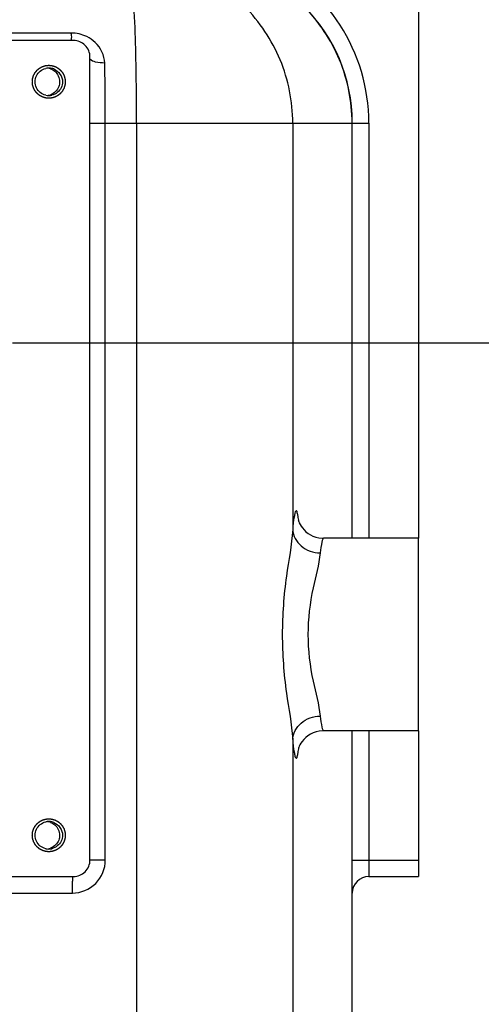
# Model space of a CAD drawing. Header units: millimetres. Extents: x 8 to 412, y 8 to 288.
# Tile 7 of 15: x 162.13 to 170.52, y 129.88 to 147.78. Entities that reach past the tile are written whole.
import ezdxf

# ---------------------------------------------------------------- set-up
doc = ezdxf.new("R2010")
doc.units = ezdxf.units.MM
doc.header["$LTSCALE"] = 23.1
doc.linetypes.add('CENTER', pattern=[0.6, 0.375, -0.075, 0.075, -0.075])
doc.layers.get('0').update_dxf_attribs({"linetype": 'CONTINUOUS'})
doc.layers.add('02___PRT_ALL_AXES', color=7, linetype='CONTINUOUS')
doc.styles.get("Standard").update_dxf_attribs({"font": 'txt', "width": 0.8})
doc.dimstyles.new('DIMSTYLE_1', dxfattribs={"dimtxt": 2.5, "dimasz": 3.5, "dimexe": 2, "dimexo": 0, "dimtad": 1, "dimdec": 0, "dimlfac": 10, "dimdsep": 46, "dimtxsty": 'Standard', "dimblk": '_FILLED', "dimblk1": '_FILLED', "dimblk2": '_FILLED', "dimcen": 0, "dimclrt": 5, "dimadec": 3, "dimazin": 2, "dimtp": 1.2, "dimtm": 1.2, "dimtfac": 1, "dimtdec": 0, "dimtofl": 0, "dimtmove": 0, "dimatfit": 3, "dimldrblk": '_FILLED', "dimfxl": 1, "dimtolj": 1, "dimarcsym": 0})

# ---------------------------------------------------------------- blocks, each defined once
blk = doc.blocks.new('_FILLED')
at = {"color": 0, "linetype": 'ByBlock'}
blk.add_solid([(0, 0), (-1, 0.2143), (-1, -0.2143)], dxfattribs=at)
blk = doc.blocks.new('*D1')
at = {"color": 2, "linetype": 'Continuous', "transparency": 16777216}
for p, q in [((201.663, 181.904), (201.663, 83.838)), ((51.278, 124.581), (51.278, 83.838)), ((51.278, 85.838), (126.47, 85.838)), ((201.663, 85.838), (126.47, 85.838))]:
    blk.add_line(p, q, dxfattribs=at)
at = {"color": 2, "linetype": 'Continuous', "transparency": 16777216, "xscale": 3.5, "yscale": 3.5, "zscale": 3.5, "rotation": 180}
blk.add_blockref('_FILLED', (51.278, 85.838), dxfattribs=at)
at = {"color": 2, "linetype": 'Continuous', "transparency": 16777216, "xscale": 3.5, "yscale": 3.5, "zscale": 3.5}
blk.add_blockref('_FILLED', (201.663, 85.838), dxfattribs=at)
at = {"color": 5, "linetype": 'Continuous', "transparency": 16777216, "insert": (127.322, 88.963), "char_height": 2.5, "width": 8, "attachment_point": 2, "line_spacing_factor": 0.9}
blk.add_mtext('1504', dxfattribs=at)

msp = doc.modelspace()

# ---------------------------------------------------------------- linework, layer by layer
at = {"color": 7, "linetype": 'Continuous'}
for p, q in [((169.37767, 149.2036), (169.37767, 138.3536)), ((163.06297, 147.53996), (148.48298, 147.53996)), ((163.10932, 147.4036), (148.52932, 147.4036)), ((163.4089, 132.5036), (163.4089, 147.1036)), ((163.4089, 145.9036), (168.47767, 145.9036)), ((163.68756, 132.5036), (163.68756, 145.9036)), ((164.25568, 145.9036), (164.25568, 115.69775)), ((167.09456, 145.9036), (167.09456, 138.51121)), ((168.17356, 138.3536), (168.17356, 145.9036)), ((168.17767, 138.3536), (168.17767, 145.9036)), ((168.47767, 145.9036), (168.47767, 138.3536)), ((168.17356, 122.08215), (168.17356, 134.8536)), ((168.17767, 122.08215), (168.17767, 134.8536)), ((168.47767, 134.8536), (168.47767, 132.2036)), ((169.37767, 134.8536), (169.37767, 132.2036)), ((167.09456, 134.69599), (167.09456, 115.69775)), ((163.68756, 132.5036), (163.4089, 132.5036)), ((168.17767, 132.5036), (169.37767, 132.5036)), ((148.52932, 132.2036), (163.10932, 132.2036)), ((168.47767, 132.2036), (169.37767, 132.2036)), ((148.50839, 131.9036), (163.08838, 131.9036))]:
    msp.add_line(p, q, dxfattribs=at)
for points in [[(167.19662, 138.67894), (167.19552, 138.68444), (167.19539, 138.68505), (167.19649, 138.68085), (167.19918, 138.67185), (167.20463, 138.6562), (167.21404, 138.6334), (167.22789, 138.60541), (167.24636, 138.57429), (167.27025, 138.54077), (167.29999, 138.50622), (167.33436, 138.47336), (167.37261, 138.44342), (167.41523, 138.41654), (167.4623, 138.39334), (167.51339, 138.37474), (167.56824, 138.3615), (167.62714, 138.35444), (167.65639, 138.35357)], [(167.6564, 134.85362), (167.63534, 134.85317), (167.57579, 134.847), (167.51882, 134.83406), (167.46527, 134.8151), (167.4155, 134.7908), (167.37015, 134.76202), (167.33015, 134.73014), (167.29512, 134.69575), (167.26544, 134.66015), (167.24226, 134.62647), (167.22521, 134.59673), (167.21288, 134.57117), (167.20441, 134.5504), (167.19928, 134.53566), (167.19664, 134.52688), (167.19634, 134.5258)]]:
    msp.add_lwpolyline(points, dxfattribs=at)
for centre, radius, start, end in [((165.17767, 145.9036), 3, 0, 90), ((165.17767, 145.9036), 3.29999, 0, 65.380023), ((168.47767, 131.9036), 0.3, 90, 180)]:
    msp.add_arc(centre, radius, start, end, dxfattribs=at)
for points, knots in [([(167.09456, 145.9036), (167.09456, 146.29376), (166.93874, 147.08247), (166.27215, 148.07958), (165.27639, 148.74741), (164.48835, 148.9036), (164.09868, 148.9036)], [0, 0, 0, 0, 0.25016273, 0.50022239, 0.75015084, 1, 1, 1, 1]), ([(168.17356, 145.9036), (168.17356, 146.29377), (168.01774, 147.08247), (167.35114, 148.07958), (166.35538, 148.74741), (165.56735, 148.9036), (165.17767, 148.9036)], [0, 0, 0, 0, 0.25016507, 0.50022397, 0.75015169, 1, 1, 1, 1]), ([(164.25568, 145.9036), (164.25568, 146.09863), (164.25178, 146.8059), (164.23647, 147.51334), (164.2097, 148.02492)], [0, 0, 0, 0, 0.27573491, 1, 1, 1, 1]), ([(163.06297, 147.53996), (163.06411, 147.50656), (163.07606, 147.47664), (163.06378, 147.4036), (163.07613, 147.4036)], [0, 0, 0, 0, 0.73018624, 1, 1, 1, 1]), ([(163.4089, 147.1036), (163.4089, 147.18012), (163.34514, 147.33954), (163.18577, 147.4036), (163.10932, 147.4036)], [0, 0, 0, 0, 0.50024251, 1, 1, 1, 1]), ([(163.67681, 146.99451), (163.62147, 146.99451), (163.52954, 147.00358), (163.43494, 147.03525), (163.40831, 147.06272)], [0, 0, 0, 0, 0.59124857, 1, 1, 1, 1]), ([(163.68756, 145.9036), (163.68756, 145.9965), (163.68667, 146.36016), (163.68234, 146.72381), (163.67681, 146.99451)], [0, 0, 0, 0, 0.2554655, 1, 1, 1, 1]), ([(167.20541, 138.65599), (167.20162, 138.68854), (167.19586, 138.74623), (167.17913, 138.80263), (167.17306, 138.85366), (167.13807, 138.84823), (167.13455, 138.79842), (167.10595, 138.69541), (167.10109, 138.58897), (167.09456, 138.51121)], [0, 0, 0, 0, 0.17646821, 0.29599563, 0.35859114, 0.38475811, 0.45369644, 0.57977464, 1, 1, 1, 1]), ([(167.09456, 138.51121), (167.07424, 138.22803), (166.95227, 137.59888), (166.90414, 136.95903), (166.90407, 136.6036)], [0, 0, 0, 0, 0.44406464, 1, 1, 1, 1]), ([(167.09456, 138.51121), (167.09816, 138.40058), (167.22751, 138.16811), (167.4702, 138.09016), (167.59388, 138.08725)], [0, 0, 0, 0, 0.47219375, 1, 1, 1, 1]), ([(167.65639, 138.35358), (167.6485, 138.35357), (167.63315, 138.32497), (167.61274, 138.24255), (167.60105, 138.1538), (167.59388, 138.08729)], [0, 0, 0, 0, 0.08525068, 0.2772622, 1, 1, 1, 1]), ([(167.59388, 138.08729), (167.57075, 137.87294), (167.43103, 137.38978), (167.3717, 136.88858), (167.37163, 136.6036)], [0, 0, 0, 0, 0.43069792, 1, 1, 1, 1]), ([(166.90407, 136.6036), (166.90404, 136.24815), (166.9523, 135.60829), (167.07424, 134.97915), (167.09456, 134.69599)], [0, 0, 0, 0, 0.55595921, 1, 1, 1, 1]), ([(167.37163, 136.6036), (167.37159, 136.31857), (167.43113, 135.81738), (167.57075, 135.33421), (167.59388, 135.1199)], [0, 0, 0, 0, 0.56939533, 1, 1, 1, 1]), ([(167.09458, 134.69599), (167.09819, 134.80661), (167.22753, 135.03906), (167.4702, 135.11702), (167.59388, 135.11993)], [0, 0, 0, 0, 0.47219149, 1, 1, 1, 1]), ([(167.59388, 135.1199), (167.60105, 135.05339), (167.61275, 134.96463), (167.63314, 134.88221), (167.64851, 134.85361), (167.6564, 134.85362)], [0, 0, 0, 0, 0.72279185, 0.91478335, 1, 1, 1, 1]), ([(167.09456, 134.69599), (167.10109, 134.61822), (167.10595, 134.5118), (167.13455, 134.40878), (167.13806, 134.35898), (167.17305, 134.35352), (167.17913, 134.40454), (167.19586, 134.46092), (167.20161, 134.5186), (167.20541, 134.55115)], [0, 0, 0, 0, 0.42025363, 0.54634325, 0.61529399, 0.64146437, 0.70404335, 0.82355123, 1, 1, 1, 1]), ([(163.08838, 131.9036), (163.24127, 131.9036), (163.55992, 132.0318), (163.68756, 132.35055), (163.68756, 132.5036)], [0, 0, 0, 0, 0.49973686, 1, 1, 1, 1]), ([(163.10932, 132.2036), (163.18577, 132.2036), (163.34514, 132.26765), (163.4089, 132.42707), (163.4089, 132.5036)], [0, 0, 0, 0, 0.49975749, 1, 1, 1, 1]), ([(163.08838, 131.9036), (163.08838, 131.94182), (163.09023, 132.01044), (163.08908, 132.11036), (163.10117, 132.15749), (163.09619, 132.2036), (163.10408, 132.2036)], [0, 0, 0, 0, 0.38088688, 0.70497402, 0.92139873, 1, 1, 1, 1])]:
    msp.add_open_spline(points, degree=3, knots=knots, dxfattribs=at)
for points in [[(163.34945, 147.4746), (163.26121, 147.51711), (163.16092, 147.54004), (163.06297, 147.53996)], [(163.5037, 147.36938), (163.45826, 147.41191), (163.40552, 147.44759), (163.34945, 147.4746)], [(163.67681, 146.99451), (163.67398, 147.13212), (163.60419, 147.27533), (163.5037, 147.36938)]]:
    msp.add_open_spline(points, degree=3, dxfattribs=at)
at = {"color": 2, "linetype": 'Continuous'}
for points in [[(162.36034, 146.6536), (162.36082, 146.65845), (162.36153, 146.66574), (162.36248, 146.67545), (162.3632, 146.68273), (162.36391, 146.69002), (162.3645, 146.69609), (162.36498, 146.70094), (162.36528, 146.70398), (162.36551, 146.7064), (162.36569, 146.70823), (162.36584, 146.70974), (162.36594, 146.71081), (162.36601, 146.71141), (162.36602, 146.71187), (162.36619, 146.7123), (162.36635, 146.71289), (162.36667, 146.71391), (162.3671, 146.71537), (162.36763, 146.71712), (162.36834, 146.71946), (162.36922, 146.72238), (162.37063, 146.72705), (162.37239, 146.73289), (162.3745, 146.73989), (162.37661, 146.7469), (162.37837, 146.75274), (162.37978, 146.75741), (162.38066, 146.76033), (162.38136, 146.76266), (162.38189, 146.76442), (162.38234, 146.76587), (162.38264, 146.7669), (162.38282, 146.76748), (162.38292, 146.76793), (162.38317, 146.76832), (162.38345, 146.76886), (162.38395, 146.7698), (162.38466, 146.77115), (162.38552, 146.77276), (162.38667, 146.77492), (162.3881, 146.77761), (162.39038, 146.78192), (162.39324, 146.7873), (162.39667, 146.79377), (162.4001, 146.80023), (162.40296, 146.80561), (162.40525, 146.80992), (162.40668, 146.81261), (162.40783, 146.81477), (162.40868, 146.81638), (162.4094, 146.81773), (162.40989, 146.81867), (162.41019, 146.81921), (162.41038, 146.81963), (162.4107, 146.81997), (162.41108, 146.82046), (162.41178, 146.82129), (162.41275, 146.8225), (162.41393, 146.82394), (162.4155, 146.82586), (162.41747, 146.82826), (162.42061, 146.8321), (162.42453, 146.83691), (162.42924, 146.84267), (162.43396, 146.84844), (162.43788, 146.85324), (162.44102, 146.85708), (162.44299, 146.85948), (162.44456, 146.86141), (162.44573, 146.86285), (162.44672, 146.86405), (162.4474, 146.86489), (162.4478, 146.86536), (162.44807, 146.86575), (162.44845, 146.86601), (162.44891, 146.86641), (162.44974, 146.86708), (162.45091, 146.86805), (162.45233, 146.86921), (162.45421, 146.87076), (162.45656, 146.8727), (162.46033, 146.87579), (162.46503, 146.87967), (162.47068, 146.88431), (162.47633, 146.88896), (162.48104, 146.89283), (162.4848, 146.89592), (162.48715, 146.89786), (162.48904, 146.89941), (162.49045, 146.90057), (162.49163, 146.90153), (162.49245, 146.90222), (162.49292, 146.9026), (162.49326, 146.90291), (162.49368, 146.9031), (162.49421, 146.9034), (162.49515, 146.9039), (162.49649, 146.90462), (162.4981, 146.90549), (162.50025, 146.90664), (162.50293, 146.90808), (162.50723, 146.91039), (162.5126, 146.91327), (162.51904, 146.91673), (162.52548, 146.92018), (162.53085, 146.92307), (162.53514, 146.92537), (162.53782, 146.92681), (162.53997, 146.92797), (162.54158, 146.92883), (162.54292, 146.92955), (162.54386, 146.93006), (162.5444, 146.93034), (162.54479, 146.93058), (162.54524, 146.93069), (162.54582, 146.93088), (162.54684, 146.93118), (162.5483, 146.93163), (162.55004, 146.93216), (162.55237, 146.93288), (162.55529, 146.93377), (162.55995, 146.9352), (162.56577, 146.93698), (162.57276, 146.93912), (162.57975, 146.94126), (162.58557, 146.94304), (162.59023, 146.94447), (162.59314, 146.94536), (162.59547, 146.94607), (162.59722, 146.94661), (162.59868, 146.94705), (162.5997, 146.94737), (162.60028, 146.94754), (162.60071, 146.9477), (162.60118, 146.94772), (162.60179, 146.94779), (162.60288, 146.94789), (162.60442, 146.94805), (162.60627, 146.94823), (162.60874, 146.94848), (162.61182, 146.94879), (162.61675, 146.94928), (162.62292, 146.9499), (162.63032, 146.95064), (162.63773, 146.95138), (162.64389, 146.95199), (162.64883, 146.95249), (162.65191, 146.9528), (162.65438, 146.95304), (162.65623, 146.95323), (162.65777, 146.95338), (162.65885, 146.95349), (162.65947, 146.95354), (162.65993, 146.95362), (162.66039, 146.95355), (162.66099, 146.9535), (162.66205, 146.95339), (162.66357, 146.95324), (162.66539, 146.95306), (162.66781, 146.95282), (162.67084, 146.95253), (162.67569, 146.95205), (162.68175, 146.95145), (162.68903, 146.95074), (162.6963, 146.95003), (162.70236, 146.94943), (162.70721, 146.94895), (162.71024, 146.94866), (162.71267, 146.94842), (162.71449, 146.94824), (162.716, 146.94809), (162.71706, 146.94799), (162.71767, 146.94792), (162.71813, 146.94791), (162.71856, 146.94774), (162.71914, 146.94758), (162.72016, 146.94726), (162.72162, 146.94683), (162.72337, 146.9463), (162.7257, 146.94559), (162.72862, 146.94471), (162.73328, 146.9433), (162.73911, 146.94154), (162.74611, 146.93942), (162.75311, 146.93731), (162.75894, 146.93554), (162.7636, 146.93413), (162.76652, 146.93325), (162.76885, 146.93255), (162.7706, 146.93202), (162.77206, 146.93158), (162.77308, 146.93127), (162.77366, 146.93109), (162.77411, 146.93098), (162.7745, 146.93074), (162.77504, 146.93046), (162.77598, 146.92996), (162.77732, 146.92924), (162.77894, 146.92838), (162.78109, 146.92724), (162.78378, 146.92581), (162.78808, 146.92352), (162.79346, 146.92065), (162.79991, 146.91722), (162.80636, 146.91378), (162.81174, 146.91092), (162.81604, 146.90863), (162.81873, 146.9072), (162.82088, 146.90605), (162.8225, 146.90519), (162.82384, 146.90447), (162.82478, 146.90398), (162.82532, 146.90368), (162.82573, 146.9035), (162.82608, 146.90317), (162.82656, 146.90279), (162.8274, 146.90209), (162.8286, 146.90112), (162.83004, 146.89993), (162.83196, 146.89836), (162.83436, 146.8964), (162.83819, 146.89325), (162.84299, 146.88932), (162.84875, 146.8846), (162.8545, 146.87988), (162.8593, 146.87595), (162.86314, 146.87281), (162.86554, 146.87084), (162.86746, 146.86927), (162.8689, 146.86809), (162.87009, 146.8671), (162.87094, 146.86642), (162.87141, 146.86602), (162.87179, 146.86575), (162.87206, 146.86537), (162.87245, 146.86491), (162.87312, 146.86408), (162.87409, 146.8629), (162.87525, 146.86149), (162.8768, 146.8596), (162.87873, 146.85725), (162.88182, 146.85348), (162.88569, 146.84876), (162.89033, 146.84311), (162.89497, 146.83745), (162.89883, 146.83274), (162.90193, 146.82897), (162.90386, 146.82661), (162.90541, 146.82473), (162.90657, 146.82331), (162.90753, 146.82213), (162.90821, 146.82131), (162.90859, 146.82084), (162.90891, 146.8205), (162.9091, 146.82008), (162.90939, 146.81955), (162.90989, 146.8186), (162.91061, 146.81726), (162.91148, 146.81565), (162.91263, 146.8135), (162.91407, 146.81081), (162.91637, 146.80651), (162.91925, 146.80114), (162.9227, 146.79469), (162.92615, 146.78824), (162.92903, 146.78286), (162.93134, 146.77856), (162.93277, 146.77587), (162.93393, 146.77372), (162.93479, 146.77211), (162.93551, 146.77077), (162.93602, 146.76983), (162.93629, 146.76929), (162.93654, 146.7689), (162.93664, 146.76845), (162.93683, 146.76787), (162.93714, 146.76684), (162.93759, 146.76539), (162.93812, 146.76364), (162.93883, 146.7613), (162.93972, 146.75839), (162.94115, 146.75372), (162.94293, 146.74789), (162.94506, 146.74089), (162.9472, 146.73389), (162.94898, 146.72806), (162.95041, 146.72339), (162.9513, 146.72048), (162.95201, 146.71814), (162.95254, 146.71639), (162.95298, 146.71493), (162.9533, 146.71392), (162.95347, 146.71333), (162.95364, 146.7129), (162.95365, 146.71243), (162.95372, 146.71181), (162.95382, 146.71073), (162.95398, 146.70919), (162.95416, 146.70733), (162.95441, 146.70486), (162.95472, 146.70178), (162.95521, 146.69683), (162.95583, 146.69066), (162.95657, 146.68325), (162.9573, 146.67583), (162.95829, 146.66595), (162.95903, 146.65854), (162.95952, 146.6536)], [(162.95952, 146.6536), (162.95905, 146.64874), (162.95833, 146.64146), (162.95738, 146.63175), (162.95667, 146.62446), (162.95596, 146.61718), (162.95536, 146.61111), (162.95489, 146.60625), (162.95459, 146.60322), (162.95435, 146.60079), (162.95417, 146.59897), (162.95402, 146.59745), (162.95392, 146.59639), (162.95385, 146.59578), (162.95384, 146.59532), (162.95368, 146.59489), (162.95351, 146.5943), (162.9532, 146.59328), (162.95276, 146.59182), (162.95223, 146.59007), (162.95153, 146.58774), (162.95065, 146.58482), (162.94924, 146.58015), (162.94748, 146.57431), (162.94537, 146.5673), (162.94325, 146.56029), (162.94149, 146.55446), (162.94008, 146.54979), (162.9392, 146.54687), (162.9385, 146.54453), (162.93797, 146.54278), (162.93753, 146.54132), (162.93723, 146.5403), (162.93704, 146.53972), (162.93694, 146.53927), (162.9367, 146.53887), (162.93642, 146.53833), (162.93591, 146.53739), (162.9352, 146.53604), (162.93434, 146.53443), (162.9332, 146.53228), (162.93177, 146.52958), (162.92948, 146.52527), (162.92662, 146.51989), (162.92319, 146.51343), (162.91976, 146.50697), (162.9169, 146.50158), (162.91461, 146.49727), (162.91318, 146.49458), (162.91204, 146.49243), (162.91118, 146.49081), (162.91046, 146.48947), (162.90997, 146.48852), (162.90967, 146.48799), (162.90949, 146.48757), (162.90917, 146.48722), (162.90878, 146.48674), (162.90809, 146.4859), (162.90711, 146.4847), (162.90593, 146.48326), (162.90436, 146.48133), (162.9024, 146.47893), (162.89926, 146.47509), (162.89533, 146.47029), (162.89062, 146.46452), (162.88591, 146.45876), (162.88198, 146.45395), (162.87884, 146.45011), (162.87688, 146.44771), (162.87531, 146.44579), (162.87413, 146.44435), (162.87315, 146.44315), (162.87246, 146.4423), (162.87206, 146.44183), (162.87179, 146.44144), (162.87142, 146.44118), (162.87095, 146.44078), (162.87012, 146.44011), (162.86895, 146.43914), (162.86754, 146.43798), (162.86566, 146.43643), (162.8633, 146.4345), (162.85954, 146.4314), (162.85483, 146.42753), (162.84918, 146.42288), (162.84354, 146.41824), (162.83883, 146.41437), (162.83506, 146.41127), (162.83271, 146.40933), (162.83083, 146.40779), (162.82942, 146.40662), (162.82824, 146.40566), (162.82742, 146.40498), (162.82694, 146.4046), (162.82661, 146.40428), (162.82619, 146.40409), (162.82566, 146.40379), (162.82471, 146.4033), (162.82337, 146.40257), (162.82176, 146.40171), (162.81961, 146.40055), (162.81693, 146.39911), (162.81264, 146.39681), (162.80727, 146.39393), (162.80083, 146.39047), (162.79439, 146.38701), (162.78902, 146.38413), (162.78472, 146.38182), (162.78204, 146.38038), (162.77989, 146.37923), (162.77828, 146.37836), (162.77694, 146.37765), (162.776, 146.37713), (162.77546, 146.37686), (162.77507, 146.37661), (162.77462, 146.37651), (162.77405, 146.37632), (162.77302, 146.37601), (162.77157, 146.37556), (162.76982, 146.37503), (162.76749, 146.37432), (162.76458, 146.37342), (162.75992, 146.372), (162.75409, 146.37021), (162.74711, 146.36807), (162.74012, 146.36593), (162.73429, 146.36415), (162.72963, 146.36273), (162.72672, 146.36183), (162.72439, 146.36112), (162.72264, 146.36058), (162.72119, 146.36014), (162.72017, 146.35982), (162.71958, 146.35966), (162.71916, 146.35949), (162.71868, 146.35948), (162.71807, 146.3594), (162.71699, 146.3593), (162.71545, 146.35914), (162.7136, 146.35896), (162.71113, 146.35871), (162.70805, 146.35841), (162.70311, 146.35791), (162.69694, 146.3573), (162.68954, 146.35656), (162.68214, 146.35582), (162.67597, 146.3552), (162.67104, 146.35471), (162.66795, 146.3544), (162.66548, 146.35415), (162.66363, 146.35397), (162.66209, 146.35382), (162.66101, 146.3537), (162.6604, 146.35365), (162.65993, 146.35357), (162.65948, 146.35365), (162.65887, 146.3537), (162.65781, 146.35381), (162.6563, 146.35395), (162.65448, 146.35413), (162.65205, 146.35437), (162.64902, 146.35467), (162.64417, 146.35514), (162.63811, 146.35574), (162.63084, 146.35645), (162.62356, 146.35717), (162.6175, 146.35776), (162.61265, 146.35824), (162.60962, 146.35854), (162.6072, 146.35877), (162.60538, 146.35895), (162.60386, 146.3591), (162.6028, 146.3592), (162.6022, 146.35927), (162.60174, 146.35929), (162.60131, 146.35945), (162.60072, 146.35962), (162.5997, 146.35993), (162.59824, 146.36037), (162.59649, 146.3609), (162.59416, 146.3616), (162.59125, 146.36248), (162.58658, 146.36389), (162.58075, 146.36566), (162.57375, 146.36777), (162.56676, 146.36989), (162.56093, 146.37165), (162.55626, 146.37306), (162.55335, 146.37394), (162.55102, 146.37465), (162.54927, 146.37517), (162.54781, 146.37562), (162.54679, 146.37592), (162.54621, 146.37611), (162.54576, 146.37621), (162.54537, 146.37645), (162.54483, 146.37673), (162.54389, 146.37724), (162.54254, 146.37795), (162.54093, 146.37881), (162.53878, 146.37996), (162.53609, 146.38139), (162.53179, 146.38368), (162.52641, 146.38654), (162.51996, 146.38998), (162.5135, 146.39341), (162.50812, 146.39628), (162.50382, 146.39857), (162.50113, 146.4), (162.49898, 146.40114), (162.49737, 146.402), (162.49603, 146.40272), (162.49508, 146.40322), (162.49455, 146.40351), (162.49413, 146.4037), (162.49379, 146.40402), (162.4933, 146.40441), (162.49246, 146.4051), (162.49126, 146.40608), (162.48983, 146.40726), (162.48791, 146.40883), (162.48551, 146.4108), (162.48167, 146.41394), (162.47687, 146.41787), (162.47112, 146.42259), (162.46536, 146.42731), (162.46056, 146.43124), (162.45673, 146.43439), (162.45433, 146.43635), (162.45241, 146.43793), (162.45097, 146.43911), (162.44977, 146.44009), (162.44893, 146.44077), (162.44846, 146.44117), (162.44807, 146.44145), (162.44781, 146.44182), (162.44741, 146.44229), (162.44674, 146.44312), (162.44577, 146.44429), (162.44461, 146.44571), (162.44307, 146.44759), (162.44113, 146.44995), (162.43804, 146.45372), (162.43417, 146.45843), (162.42953, 146.46409), (162.4249, 146.46974), (162.42103, 146.47445), (162.41794, 146.47823), (162.416, 146.48058), (162.41446, 146.48247), (162.4133, 146.48388), (162.41233, 146.48506), (162.41165, 146.48588), (162.41127, 146.48636), (162.41096, 146.48669), (162.41077, 146.48712), (162.41047, 146.48765), (162.40997, 146.48859), (162.40925, 146.48993), (162.40839, 146.49155), (162.40724, 146.4937), (162.4058, 146.49638), (162.4035, 146.50068), (162.40062, 146.50606), (162.39716, 146.51251), (162.39371, 146.51896), (162.39083, 146.52433), (162.38853, 146.52863), (162.38709, 146.53132), (162.38594, 146.53347), (162.38507, 146.53508), (162.38436, 146.53643), (162.38385, 146.53737), (162.38357, 146.53791), (162.38333, 146.5383), (162.38322, 146.53875), (162.38303, 146.53933), (162.38273, 146.54035), (162.38228, 146.54181), (162.38175, 146.54356), (162.38103, 146.54589), (162.38014, 146.54881), (162.37872, 146.55347), (162.37694, 146.55931), (162.3748, 146.5663), (162.37266, 146.5733), (162.37088, 146.57914), (162.36946, 146.5838), (162.36857, 146.58672), (162.36786, 146.58905), (162.36732, 146.5908), (162.36688, 146.59226), (162.36656, 146.59328), (162.36639, 146.59386), (162.36623, 146.59429), (162.36621, 146.59476), (162.36614, 146.59538), (162.36604, 146.59646), (162.36588, 146.59801), (162.3657, 146.59986), (162.36545, 146.60233), (162.36515, 146.60542), (162.36465, 146.61036), (162.36404, 146.61654), (162.3633, 146.62395), (162.36256, 146.63136), (162.36157, 146.64124), (162.36084, 146.64866), (162.36034, 146.6536)], [(162.36034, 132.9536), (162.36082, 132.95845), (162.36153, 132.96574), (162.36248, 132.97545), (162.3632, 132.98273), (162.36391, 132.99002), (162.3645, 132.99609), (162.36498, 133.00094), (162.36528, 133.00398), (162.36551, 133.0064), (162.36569, 133.00823), (162.36584, 133.00974), (162.36594, 133.01081), (162.36601, 133.01141), (162.36602, 133.01187), (162.36619, 133.0123), (162.36635, 133.01289), (162.36667, 133.01391), (162.3671, 133.01537), (162.36763, 133.01712), (162.36834, 133.01946), (162.36922, 133.02238), (162.37063, 133.02705), (162.37239, 133.03289), (162.3745, 133.03989), (162.37661, 133.0469), (162.37837, 133.05274), (162.37978, 133.05741), (162.38066, 133.06033), (162.38136, 133.06266), (162.38189, 133.06442), (162.38234, 133.06587), (162.38264, 133.0669), (162.38282, 133.06748), (162.38292, 133.06793), (162.38317, 133.06832), (162.38345, 133.06886), (162.38395, 133.0698), (162.38466, 133.07115), (162.38552, 133.07276), (162.38667, 133.07492), (162.3881, 133.07761), (162.39038, 133.08192), (162.39324, 133.0873), (162.39667, 133.09377), (162.4001, 133.10023), (162.40296, 133.10561), (162.40525, 133.10992), (162.40668, 133.11261), (162.40783, 133.11477), (162.40868, 133.11638), (162.4094, 133.11773), (162.40989, 133.11867), (162.41019, 133.11921), (162.41038, 133.11963), (162.4107, 133.11997), (162.41108, 133.12046), (162.41178, 133.12129), (162.41275, 133.1225), (162.41393, 133.12394), (162.4155, 133.12586), (162.41747, 133.12826), (162.42061, 133.1321), (162.42453, 133.13691), (162.42924, 133.14267), (162.43396, 133.14844), (162.43788, 133.15324), (162.44102, 133.15708), (162.44299, 133.15948), (162.44456, 133.16141), (162.44573, 133.16285), (162.44672, 133.16405), (162.4474, 133.16489), (162.4478, 133.16536), (162.44807, 133.16575), (162.44845, 133.16601), (162.44891, 133.16641), (162.44974, 133.16708), (162.45091, 133.16805), (162.45233, 133.16921), (162.45421, 133.17076), (162.45656, 133.1727), (162.46033, 133.17579), (162.46503, 133.17967), (162.47068, 133.18431), (162.47633, 133.18896), (162.48104, 133.19283), (162.4848, 133.19592), (162.48715, 133.19786), (162.48904, 133.19941), (162.49045, 133.20057), (162.49163, 133.20153), (162.49245, 133.20222), (162.49292, 133.2026), (162.49326, 133.20291), (162.49368, 133.2031), (162.49421, 133.2034), (162.49515, 133.2039), (162.49649, 133.20462), (162.4981, 133.20549), (162.50025, 133.20664), (162.50293, 133.20808), (162.50723, 133.21039), (162.5126, 133.21327), (162.51904, 133.21673), (162.52548, 133.22018), (162.53085, 133.22307), (162.53514, 133.22537), (162.53782, 133.22681), (162.53997, 133.22797), (162.54158, 133.22883), (162.54292, 133.22955), (162.54386, 133.23006), (162.5444, 133.23034), (162.54479, 133.23058), (162.54524, 133.23069), (162.54582, 133.23088), (162.54684, 133.23118), (162.5483, 133.23163), (162.55004, 133.23216), (162.55237, 133.23288), (162.55529, 133.23377), (162.55995, 133.2352), (162.56577, 133.23698), (162.57276, 133.23912), (162.57975, 133.24126), (162.58557, 133.24304), (162.59023, 133.24447), (162.59314, 133.24536), (162.59547, 133.24607), (162.59722, 133.24661), (162.59868, 133.24705), (162.5997, 133.24737), (162.60028, 133.24754), (162.60071, 133.2477), (162.60118, 133.24772), (162.60179, 133.24779), (162.60288, 133.24789), (162.60442, 133.24805), (162.60627, 133.24823), (162.60874, 133.24848), (162.61182, 133.24879), (162.61675, 133.24928), (162.62292, 133.2499), (162.63032, 133.25064), (162.63773, 133.25138), (162.64389, 133.25199), (162.64883, 133.25249), (162.65191, 133.2528), (162.65438, 133.25304), (162.65623, 133.25323), (162.65777, 133.25338), (162.65885, 133.25349), (162.65947, 133.25354), (162.65993, 133.25362), (162.66039, 133.25355), (162.66099, 133.2535), (162.66205, 133.25339), (162.66357, 133.25324), (162.66539, 133.25306), (162.66781, 133.25282), (162.67084, 133.25253), (162.67569, 133.25205), (162.68175, 133.25145), (162.68903, 133.25074), (162.6963, 133.25003), (162.70236, 133.24943), (162.70721, 133.24895), (162.71024, 133.24866), (162.71267, 133.24842), (162.71449, 133.24824), (162.716, 133.24809), (162.71706, 133.24799), (162.71767, 133.24792), (162.71813, 133.24791), (162.71856, 133.24774), (162.71914, 133.24758), (162.72016, 133.24726), (162.72162, 133.24683), (162.72337, 133.2463), (162.7257, 133.24559), (162.72862, 133.24471), (162.73328, 133.2433), (162.73911, 133.24154), (162.74611, 133.23942), (162.75311, 133.23731), (162.75894, 133.23554), (162.7636, 133.23413), (162.76652, 133.23325), (162.76885, 133.23255), (162.7706, 133.23202), (162.77206, 133.23158), (162.77308, 133.23127), (162.77366, 133.23109), (162.77411, 133.23098), (162.7745, 133.23074), (162.77504, 133.23046), (162.77598, 133.22996), (162.77732, 133.22924), (162.77894, 133.22838), (162.78109, 133.22724), (162.78378, 133.22581), (162.78808, 133.22352), (162.79346, 133.22065), (162.79991, 133.21722), (162.80636, 133.21378), (162.81174, 133.21092), (162.81604, 133.20863), (162.81873, 133.2072), (162.82088, 133.20605), (162.8225, 133.20519), (162.82384, 133.20447), (162.82478, 133.20398), (162.82532, 133.20368), (162.82573, 133.2035), (162.82608, 133.20317), (162.82656, 133.20279), (162.8274, 133.20209), (162.8286, 133.20112), (162.83004, 133.19993), (162.83196, 133.19836), (162.83436, 133.1964), (162.83819, 133.19325), (162.84299, 133.18932), (162.84875, 133.1846), (162.8545, 133.17988), (162.8593, 133.17595), (162.86314, 133.17281), (162.86554, 133.17084), (162.86746, 133.16927), (162.8689, 133.16809), (162.87009, 133.1671), (162.87094, 133.16642), (162.87141, 133.16602), (162.87179, 133.16575), (162.87206, 133.16537), (162.87245, 133.16491), (162.87312, 133.16408), (162.87409, 133.1629), (162.87525, 133.16149), (162.8768, 133.1596), (162.87873, 133.15725), (162.88182, 133.15348), (162.88569, 133.14876), (162.89033, 133.14311), (162.89497, 133.13745), (162.89883, 133.13274), (162.90193, 133.12897), (162.90386, 133.12661), (162.90541, 133.12473), (162.90657, 133.12331), (162.90753, 133.12213), (162.90821, 133.12131), (162.90859, 133.12084), (162.90891, 133.1205), (162.9091, 133.12008), (162.90939, 133.11955), (162.90989, 133.1186), (162.91061, 133.11726), (162.91148, 133.11565), (162.91263, 133.1135), (162.91407, 133.11081), (162.91637, 133.10651), (162.91925, 133.10114), (162.9227, 133.09469), (162.92615, 133.08824), (162.92903, 133.08286), (162.93134, 133.07856), (162.93277, 133.07587), (162.93393, 133.07372), (162.93479, 133.07211), (162.93551, 133.07077), (162.93602, 133.06983), (162.93629, 133.06929), (162.93654, 133.0689), (162.93664, 133.06845), (162.93683, 133.06787), (162.93714, 133.06684), (162.93759, 133.06539), (162.93812, 133.06364), (162.93883, 133.0613), (162.93972, 133.05839), (162.94115, 133.05372), (162.94293, 133.04789), (162.94506, 133.04089), (162.9472, 133.03389), (162.94898, 133.02806), (162.95041, 133.02339), (162.9513, 133.02048), (162.95201, 133.01814), (162.95254, 133.01639), (162.95298, 133.01493), (162.9533, 133.01392), (162.95347, 133.01333), (162.95364, 133.0129), (162.95365, 133.01243), (162.95372, 133.01181), (162.95382, 133.01073), (162.95398, 133.00919), (162.95416, 133.00733), (162.95441, 133.00486), (162.95472, 133.00178), (162.95521, 132.99683), (162.95583, 132.99066), (162.95657, 132.98325), (162.9573, 132.97583), (162.95829, 132.96595), (162.95903, 132.95854), (162.95952, 132.9536)], [(162.95952, 132.9536), (162.95905, 132.94874), (162.95833, 132.94146), (162.95738, 132.93175), (162.95667, 132.92446), (162.95596, 132.91718), (162.95536, 132.91111), (162.95489, 132.90625), (162.95459, 132.90322), (162.95435, 132.90079), (162.95417, 132.89897), (162.95402, 132.89745), (162.95392, 132.89639), (162.95385, 132.89578), (162.95384, 132.89532), (162.95368, 132.89489), (162.95351, 132.8943), (162.9532, 132.89328), (162.95276, 132.89182), (162.95223, 132.89007), (162.95153, 132.88774), (162.95065, 132.88482), (162.94924, 132.88015), (162.94748, 132.87431), (162.94537, 132.8673), (162.94325, 132.86029), (162.94149, 132.85446), (162.94008, 132.84979), (162.9392, 132.84687), (162.9385, 132.84453), (162.93797, 132.84278), (162.93753, 132.84132), (162.93723, 132.8403), (162.93704, 132.83972), (162.93694, 132.83927), (162.9367, 132.83887), (162.93642, 132.83833), (162.93591, 132.83739), (162.9352, 132.83604), (162.93434, 132.83443), (162.9332, 132.83228), (162.93177, 132.82958), (162.92948, 132.82527), (162.92662, 132.81989), (162.92319, 132.81343), (162.91976, 132.80697), (162.9169, 132.80158), (162.91461, 132.79727), (162.91318, 132.79458), (162.91204, 132.79243), (162.91118, 132.79081), (162.91046, 132.78947), (162.90997, 132.78852), (162.90967, 132.78799), (162.90949, 132.78757), (162.90917, 132.78722), (162.90878, 132.78674), (162.90809, 132.7859), (162.90711, 132.7847), (162.90593, 132.78326), (162.90436, 132.78133), (162.9024, 132.77893), (162.89926, 132.77509), (162.89533, 132.77029), (162.89062, 132.76452), (162.88591, 132.75876), (162.88198, 132.75395), (162.87884, 132.75011), (162.87688, 132.74771), (162.87531, 132.74579), (162.87413, 132.74435), (162.87315, 132.74315), (162.87246, 132.7423), (162.87206, 132.74183), (162.87179, 132.74144), (162.87142, 132.74118), (162.87095, 132.74078), (162.87012, 132.74011), (162.86895, 132.73914), (162.86754, 132.73798), (162.86566, 132.73643), (162.8633, 132.7345), (162.85954, 132.7314), (162.85483, 132.72753), (162.84918, 132.72288), (162.84354, 132.71824), (162.83883, 132.71437), (162.83506, 132.71127), (162.83271, 132.70933), (162.83083, 132.70779), (162.82942, 132.70662), (162.82824, 132.70566), (162.82742, 132.70498), (162.82694, 132.7046), (162.82661, 132.70428), (162.82619, 132.70409), (162.82566, 132.70379), (162.82471, 132.7033), (162.82337, 132.70257), (162.82176, 132.70171), (162.81961, 132.70055), (162.81693, 132.69911), (162.81264, 132.69681), (162.80727, 132.69393), (162.80083, 132.69047), (162.79439, 132.68701), (162.78902, 132.68413), (162.78472, 132.68182), (162.78204, 132.68038), (162.77989, 132.67923), (162.77828, 132.67836), (162.77694, 132.67765), (162.776, 132.67713), (162.77546, 132.67686), (162.77507, 132.67661), (162.77462, 132.67651), (162.77405, 132.67632), (162.77302, 132.67601), (162.77157, 132.67556), (162.76982, 132.67503), (162.76749, 132.67432), (162.76458, 132.67342), (162.75992, 132.672), (162.75409, 132.67021), (162.74711, 132.66807), (162.74012, 132.66593), (162.73429, 132.66415), (162.72963, 132.66273), (162.72672, 132.66183), (162.72439, 132.66112), (162.72264, 132.66058), (162.72119, 132.66014), (162.72017, 132.65982), (162.71958, 132.65966), (162.71916, 132.65949), (162.71868, 132.65948), (162.71807, 132.6594), (162.71699, 132.6593), (162.71545, 132.65914), (162.7136, 132.65896), (162.71113, 132.65871), (162.70805, 132.65841), (162.70311, 132.65791), (162.69694, 132.6573), (162.68954, 132.65656), (162.68214, 132.65582), (162.67597, 132.6552), (162.67104, 132.65471), (162.66795, 132.6544), (162.66548, 132.65415), (162.66363, 132.65397), (162.66209, 132.65382), (162.66101, 132.6537), (162.6604, 132.65365), (162.65993, 132.65357), (162.65948, 132.65365), (162.65887, 132.6537), (162.65781, 132.65381), (162.6563, 132.65395), (162.65448, 132.65413), (162.65205, 132.65437), (162.64902, 132.65467), (162.64417, 132.65514), (162.63811, 132.65574), (162.63084, 132.65645), (162.62356, 132.65717), (162.6175, 132.65776), (162.61265, 132.65824), (162.60962, 132.65854), (162.6072, 132.65877), (162.60538, 132.65895), (162.60386, 132.6591), (162.6028, 132.6592), (162.6022, 132.65927), (162.60174, 132.65929), (162.60131, 132.65945), (162.60072, 132.65962), (162.5997, 132.65993), (162.59824, 132.66037), (162.59649, 132.6609), (162.59416, 132.6616), (162.59125, 132.66248), (162.58658, 132.66389), (162.58075, 132.66566), (162.57375, 132.66777), (162.56676, 132.66989), (162.56093, 132.67165), (162.55626, 132.67306), (162.55335, 132.67394), (162.55102, 132.67465), (162.54927, 132.67517), (162.54781, 132.67562), (162.54679, 132.67592), (162.54621, 132.67611), (162.54576, 132.67621), (162.54537, 132.67645), (162.54483, 132.67673), (162.54389, 132.67724), (162.54254, 132.67795), (162.54093, 132.67881), (162.53878, 132.67996), (162.53609, 132.68139), (162.53179, 132.68368), (162.52641, 132.68654), (162.51996, 132.68998), (162.5135, 132.69341), (162.50812, 132.69628), (162.50382, 132.69857), (162.50113, 132.7), (162.49898, 132.70114), (162.49737, 132.702), (162.49603, 132.70272), (162.49508, 132.70322), (162.49455, 132.70351), (162.49413, 132.7037), (162.49379, 132.70402), (162.4933, 132.70441), (162.49246, 132.7051), (162.49126, 132.70608), (162.48983, 132.70726), (162.48791, 132.70883), (162.48551, 132.7108), (162.48167, 132.71394), (162.47687, 132.71787), (162.47112, 132.72259), (162.46536, 132.72731), (162.46056, 132.73124), (162.45673, 132.73439), (162.45433, 132.73635), (162.45241, 132.73793), (162.45097, 132.73911), (162.44977, 132.74009), (162.44893, 132.74077), (162.44846, 132.74117), (162.44807, 132.74145), (162.44781, 132.74182), (162.44741, 132.74229), (162.44674, 132.74312), (162.44577, 132.74429), (162.44461, 132.74571), (162.44307, 132.74759), (162.44113, 132.74995), (162.43804, 132.75372), (162.43417, 132.75843), (162.42953, 132.76409), (162.4249, 132.76974), (162.42103, 132.77445), (162.41794, 132.77823), (162.416, 132.78058), (162.41446, 132.78247), (162.4133, 132.78388), (162.41233, 132.78506), (162.41165, 132.78588), (162.41127, 132.78636), (162.41096, 132.78669), (162.41077, 132.78712), (162.41047, 132.78765), (162.40997, 132.78859), (162.40925, 132.78993), (162.40839, 132.79155), (162.40724, 132.7937), (162.4058, 132.79638), (162.4035, 132.80068), (162.40062, 132.80606), (162.39716, 132.81251), (162.39371, 132.81896), (162.39083, 132.82433), (162.38853, 132.82863), (162.38709, 132.83132), (162.38594, 132.83347), (162.38507, 132.83508), (162.38436, 132.83643), (162.38385, 132.83737), (162.38357, 132.83791), (162.38333, 132.8383), (162.38322, 132.83875), (162.38303, 132.83933), (162.38273, 132.84035), (162.38228, 132.84181), (162.38175, 132.84356), (162.38103, 132.84589), (162.38014, 132.84881), (162.37872, 132.85347), (162.37694, 132.85931), (162.3748, 132.8663), (162.37266, 132.8733), (162.37088, 132.87914), (162.36946, 132.8838), (162.36857, 132.88672), (162.36786, 132.88905), (162.36732, 132.8908), (162.36688, 132.89226), (162.36656, 132.89328), (162.36639, 132.89386), (162.36623, 132.89429), (162.36621, 132.89476), (162.36614, 132.89538), (162.36604, 132.89646), (162.36588, 132.89801), (162.3657, 132.89986), (162.36545, 132.90233), (162.36515, 132.90542), (162.36465, 132.91036), (162.36404, 132.91654), (162.3633, 132.92395), (162.36256, 132.93136), (162.36157, 132.94124), (162.36084, 132.94866), (162.36034, 132.9536)]]:
    msp.add_open_spline(points, degree=3, knots=[0, 0, 0, 0, 0.015625, 0.0234375, 0.03125, 0.0390625, 0.046875, 0.05078125, 0.0546875, 0.05664062, 0.05859375, 0.06054688, 0.06152344, 0.06201172, 0.0625, 0.06298828, 0.06347656, 0.06445312, 0.06640625, 0.06835938, 0.0703125, 0.07421875, 0.078125, 0.0859375, 0.09375, 0.1015625, 0.109375, 0.11328125, 0.1171875, 0.11914062, 0.12109375, 0.12304688, 0.12402344, 0.12451172, 0.125, 0.12548828, 0.12597656, 0.12695312, 0.12890625, 0.13085938, 0.1328125, 0.13671875, 0.140625, 0.1484375, 0.15625, 0.1640625, 0.171875, 0.17578125, 0.1796875, 0.18164062, 0.18359375, 0.18554688, 0.18652344, 0.18701172, 0.1875, 0.18798828, 0.18847656, 0.18945312, 0.19140625, 0.19335938, 0.1953125, 0.19921875, 0.203125, 0.2109375, 0.21875, 0.2265625, 0.234375, 0.23828125, 0.2421875, 0.24414062, 0.24609375, 0.24804688, 0.24902344, 0.24951172, 0.25, 0.25048828, 0.25097656, 0.25195312, 0.25390625, 0.25585938, 0.2578125, 0.26171875, 0.265625, 0.2734375, 0.28125, 0.2890625, 0.296875, 0.30078125, 0.3046875, 0.30664062, 0.30859375, 0.31054688, 0.31152344, 0.31201172, 0.3125, 0.31298828, 0.31347656, 0.31445312, 0.31640625, 0.31835938, 0.3203125, 0.32421875, 0.328125, 0.3359375, 0.34375, 0.3515625, 0.359375, 0.36328125, 0.3671875, 0.36914062, 0.37109375, 0.37304688, 0.37402344, 0.37451172, 0.375, 0.37548828, 0.37597656, 0.37695312, 0.37890625, 0.38085938, 0.3828125, 0.38671875, 0.390625, 0.3984375, 0.40625, 0.4140625, 0.421875, 0.42578125, 0.4296875, 0.43164062, 0.43359375, 0.43554688, 0.43652344, 0.43701172, 0.4375, 0.43798828, 0.43847656, 0.43945312, 0.44140625, 0.44335938, 0.4453125, 0.44921875, 0.453125, 0.4609375, 0.46875, 0.4765625, 0.484375, 0.48828125, 0.4921875, 0.49414062, 0.49609375, 0.49804688, 0.49902344, 0.49951172, 0.5, 0.50048828, 0.50097656, 0.50195312, 0.50390625, 0.50585938, 0.5078125, 0.51171875, 0.515625, 0.5234375, 0.53125, 0.5390625, 0.546875, 0.55078125, 0.5546875, 0.55664062, 0.55859375, 0.56054688, 0.56152344, 0.56201172, 0.5625, 0.56298828, 0.56347656, 0.56445312, 0.56640625, 0.56835938, 0.5703125, 0.57421875, 0.578125, 0.5859375, 0.59375, 0.6015625, 0.609375, 0.61328125, 0.6171875, 0.61914062, 0.62109375, 0.62304688, 0.62402344, 0.62451172, 0.625, 0.62548828, 0.62597656, 0.62695312, 0.62890625, 0.63085938, 0.6328125, 0.63671875, 0.640625, 0.6484375, 0.65625, 0.6640625, 0.671875, 0.67578125, 0.6796875, 0.68164062, 0.68359375, 0.68554688, 0.68652344, 0.68701172, 0.6875, 0.68798828, 0.68847656, 0.68945312, 0.69140625, 0.69335938, 0.6953125, 0.69921875, 0.703125, 0.7109375, 0.71875, 0.7265625, 0.734375, 0.73828125, 0.7421875, 0.74414062, 0.74609375, 0.74804688, 0.74902344, 0.74951172, 0.75, 0.75048828, 0.75097656, 0.75195312, 0.75390625, 0.75585938, 0.7578125, 0.76171875, 0.765625, 0.7734375, 0.78125, 0.7890625, 0.796875, 0.80078125, 0.8046875, 0.80664062, 0.80859375, 0.81054688, 0.81152344, 0.81201172, 0.8125, 0.81298828, 0.81347656, 0.81445312, 0.81640625, 0.81835938, 0.8203125, 0.82421875, 0.828125, 0.8359375, 0.84375, 0.8515625, 0.859375, 0.86328125, 0.8671875, 0.86914062, 0.87109375, 0.87304688, 0.87402344, 0.87451172, 0.875, 0.87548828, 0.87597656, 0.87695312, 0.87890625, 0.88085938, 0.8828125, 0.88671875, 0.890625, 0.8984375, 0.90625, 0.9140625, 0.921875, 0.92578125, 0.9296875, 0.93164062, 0.93359375, 0.93554688, 0.93652344, 0.93701172, 0.9375, 0.93798828, 0.93847656, 0.93945312, 0.94140625, 0.94335938, 0.9453125, 0.94921875, 0.953125, 0.9609375, 0.96875, 0.9765625, 0.984375, 1, 1, 1, 1], dxfattribs=at)
at = {"layer": '02___PRT_ALL_AXES', "color": 2, "linetype": 'CENTER'}
msp.add_line((212.24502, 141.9036), (48.47767, 141.9036), dxfattribs=at)
at = {"layer": '02___PRT_ALL_AXES', "color": 7, "linetype": 'Continuous'}
for p, q in [((169.37767, 138.3536), (167.65641, 138.3536)), ((169.37767, 134.8536), (169.37767, 138.3536)), ((169.37767, 134.8536), (167.65641, 134.8536))]:
    msp.add_line(p, q, dxfattribs=at)
for centre, radius, start, end in [((162.65966, 146.65533), 0.24824, 94.31204, 102.867205), ((162.60716, 146.65362), 0.25, 80.017442, 84.354576), ((162.65993, 146.6525), 0.25107, 89.999167, 94.325007), ((162.60669, 146.65103), 0.25263, 69.929001, 80.015138), ((162.65997, 146.65368), 0.24989, 77.162934, 90.007637), ((162.65998, 146.65507), 0.24854, 68.549608, 77.094878), ((162.6599, 146.65351), 0.24989, 257.162934, 270.007637), ((162.60669, 146.65617), 0.25263, 279.984862, 290.070999), ((162.65997, 146.65351), 0.24989, 269.992363, 282.837066), ((162.65966, 132.95533), 0.24824, 94.31204, 102.867205), ((162.60716, 132.95362), 0.25, 80.017442, 84.354576), ((162.65993, 132.9525), 0.25107, 89.999167, 94.325007), ((162.60669, 132.95103), 0.25263, 69.929001, 80.015138), ((162.65997, 132.95368), 0.24989, 77.162934, 90.007637), ((162.65998, 132.95507), 0.24854, 68.549608, 77.094878), ((162.6599, 132.95351), 0.24989, 257.162934, 270.007637), ((162.60669, 132.95617), 0.25263, 279.984862, 290.070999), ((162.65997, 132.95351), 0.24989, 269.992363, 282.837066)]:
    msp.add_arc(centre, radius, start, end, dxfattribs=at)
for points in [[(162.435, 146.76207), (162.46625, 146.82721), (162.53394, 146.88122), (162.60438, 146.89733)], [(162.69339, 146.88831), (162.72026, 146.87849), (162.74579, 146.86377), (162.76772, 146.84539)], [(162.75087, 146.88639), (162.83829, 146.85207), (162.90959, 146.74752), (162.90959, 146.6536)], [(162.76772, 146.84539), (162.82181, 146.80008), (162.85725, 146.72415), (162.85725, 146.6536)], [(162.41027, 146.6536), (162.41027, 146.69068), (162.41896, 146.72863), (162.435, 146.76207)], [(162.50427, 146.45814), (162.44776, 146.50323), (162.41027, 146.5813), (162.41027, 146.6536)], [(162.85725, 146.6536), (162.85725, 146.62409), (162.85173, 146.59417), (162.84151, 146.5665)], [(162.90959, 146.6536), (162.90959, 146.61651), (162.90091, 146.57856), (162.88487, 146.54513)], [(162.60438, 146.40986), (162.56827, 146.41813), (162.53323, 146.43504), (162.50427, 146.45814)], [(162.84151, 146.5665), (162.81736, 146.50111), (162.75886, 146.4428), (162.69339, 146.41888)], [(162.88487, 146.54513), (162.85361, 146.47998), (162.78592, 146.42598), (162.71549, 146.40986)], [(162.435, 133.06207), (162.46625, 133.12721), (162.53394, 133.18122), (162.60438, 133.19733)], [(162.41027, 132.9536), (162.41027, 132.99068), (162.41896, 133.02863), (162.435, 133.06207)], [(162.69339, 133.18831), (162.72026, 133.17849), (162.74579, 133.16377), (162.76772, 133.14539)], [(162.75087, 133.18639), (162.83829, 133.15207), (162.90959, 133.04752), (162.90959, 132.9536)], [(162.76772, 133.14539), (162.82181, 133.10008), (162.85725, 133.02415), (162.85725, 132.9536)], [(162.50427, 132.75814), (162.44776, 132.80323), (162.41027, 132.8813), (162.41027, 132.9536)], [(162.84151, 132.8665), (162.81736, 132.80111), (162.75886, 132.7428), (162.69339, 132.71888)], [(162.88487, 132.84513), (162.85361, 132.77998), (162.78592, 132.72598), (162.71549, 132.70986)], [(162.85725, 132.9536), (162.85725, 132.92409), (162.85173, 132.89417), (162.84151, 132.8665)], [(162.90959, 132.9536), (162.90959, 132.91651), (162.90091, 132.87856), (162.88487, 132.84513)], [(162.60438, 132.70986), (162.56827, 132.71813), (162.53323, 132.73504), (162.50427, 132.75814)]]:
    msp.add_open_spline(points, degree=3, dxfattribs=at)

# ---------------------------------------------------------------- dimensions: what is measured, and where the dimension line sits
at = {"color": 2, "linetype": 'Continuous'}
dim = msp.add_linear_dim(base=(51.27767, 85.83845), p1=(201.66267, 181.9036), p2=(51.27767, 124.58086), angle=180, dimstyle='DIMSTYLE_1', dxfattribs=at)
dim.commit()
dim.dimension.update_dxf_attribs({"geometry": '*D1', "text_midpoint": (127.63477, 85.83845), "dimtype": 160})

doc.saveas('drawing.dxf')
